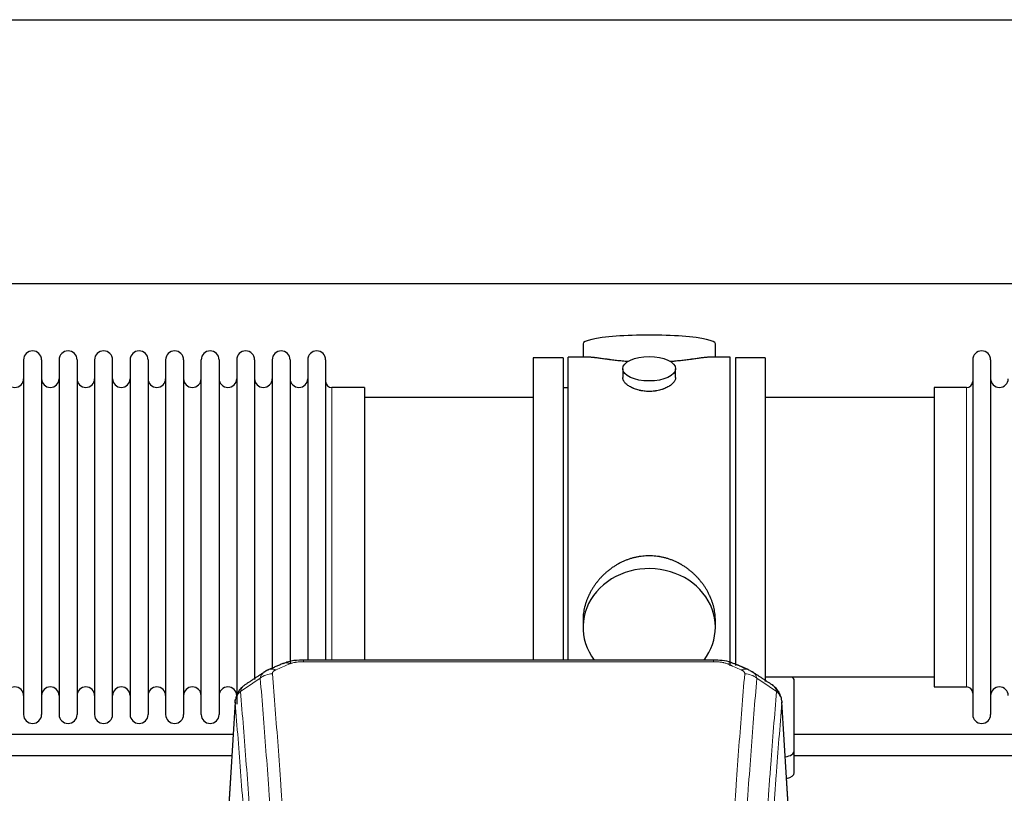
# Model space of a CAD drawing. Header units: inches. Extents: x 0 to 23760, y -13 to 16800.
# Tile 256 of 256: x 18687 to 19247, y 14036 to 14476. Entities that reach past the tile are written whole.
import ezdxf

# ---------------------------------------------------------------- set-up
doc = ezdxf.new("R2010")
doc.units = ezdxf.units.IN
doc.layers.add('1', color=7, linetype='Continuous', true_color=0xffffff)

msp = doc.modelspace()

# ---------------------------------------------------------------- linework, layer by layer
at = {"layer": '1', "color": 2, "linetype": 'Continuous', "lineweight": 25}
for p, q in [((15745.893, 14476.36), (20225.383, 14476.36)), ((15745.893, 14326.36), (20225.383, 14326.36)), ((19007.753, 14292.018), (19007.753, 14284.398)), ((19083.033, 14284.398), (19083.033, 14292.018)), ((18689.593, 14282.868), (18689.593, 14081.068)), ((18699.793, 14282.868), (18699.793, 14081.068)), ((18709.793, 14282.868), (18709.793, 14081.068)), ((18719.993, 14282.868), (18719.993, 14081.068)), ((18729.993, 14282.868), (18729.993, 14081.068)), ((18740.193, 14081.068), (18740.193, 14282.868)), ((18750.193, 14282.868), (18750.193, 14081.068)), ((18760.393, 14282.868), (18760.393, 14081.068)), ((18770.393, 14282.868), (18770.393, 14228.558)), ((18780.593, 14282.868), (18780.593, 14228.558)), ((18790.593, 14228.558), (18790.593, 14282.868)), ((18800.793, 14282.868), (18800.793, 14228.558)), ((18810.793, 14282.868), (18810.793, 14228.558)), ((18820.993, 14282.868), (18820.993, 14228.558)), ((18830.993, 14282.868), (18830.993, 14228.558)), ((18841.193, 14282.868), (18841.193, 14228.558)), ((18851.193, 14282.868), (18851.193, 14228.558)), ((18861.393, 14282.868), (18861.393, 14228.558)), ((18996.393, 14283.968), (18979.393, 14283.968)), ((18979.393, 14283.968), (18979.393, 14181.968)), ((18996.393, 14283.968), (18996.393, 14181.968)), ((18999.393, 14181.968), (18999.393, 14284.398)), ((19010.74, 14284.398), (18999.393, 14284.398)), ((19091.393, 14284.398), (19080.096, 14284.398)), ((19091.393, 14181.968), (19091.393, 14284.398)), ((19111.393, 14283.968), (19094.393, 14283.968)), ((19094.393, 14283.968), (19094.393, 14108.928)), ((19111.393, 14283.968), (19111.393, 14099.868)), ((19229.393, 14282.868), (19229.393, 14081.068)), ((19239.593, 14282.868), (19239.593, 14081.068)), ((19030.345, 14277.765), (19030.345, 14272.8)), ((19060.441, 14272.822), (19060.441, 14277.765)), ((18883.393, 14267.118), (18864.893, 14267.118)), ((18883.393, 14267.118), (18883.393, 14221.286)), ((18999.393, 14266.968), (18996.393, 14266.968)), ((19225.893, 14267.118), (19207.393, 14267.118)), ((19207.393, 14267.118), (19207.393, 14096.818)), ((18979.393, 14261.468), (18883.393, 14261.468)), ((19207.393, 14261.468), (19111.393, 14261.468)), ((18770.393, 14228.558), (18770.393, 14081.068)), ((18780.593, 14228.558), (18780.593, 14081.068)), ((18790.593, 14081.068), (18790.593, 14228.558)), ((18800.793, 14228.558), (18800.793, 14081.068)), ((18810.793, 14228.558), (18810.793, 14086.935)), ((18820.993, 14228.558), (18820.993, 14101.053)), ((18830.993, 14228.558), (18830.993, 14106.827)), ((18841.193, 14228.558), (18841.193, 14110.284)), ((18851.193, 14228.558), (18851.193, 14112.049)), ((18861.393, 14228.558), (18861.393, 14112.049)), ((18883.393, 14221.286), (18883.393, 14112.048)), ((18979.393, 14181.968), (18979.393, 14112.049)), ((18996.393, 14181.968), (18996.393, 14112.049)), ((18999.393, 14112.048), (18999.393, 14181.968)), ((19091.393, 14108.782), (19091.393, 14181.968)), ((19007.753, 14134.739), (19007.753, 14130.714)), ((19083.033, 14130.714), (19083.033, 14134.737)), ((19081.979, 14112.053), (18848.807, 14112.053)), ((19111.393, 14102.468), (19207.393, 14102.468)), ((19127.893, 14060.368), (19127.893, 14100.442)), ((19207.393, 14096.818), (19225.893, 14096.818)), ((18809.875, 14088.256), (18804.625, 14001.62)), ((19126.161, 14001.62), (19120.911, 14088.256)), ((19127.893, 14047.95), (19127.893, 14060.368))]:
    msp.add_line(p, q, dxfattribs=at)
at = {"layer": '1', "color": 110, "linetype": 'Continuous', "lineweight": 13}
for p, q in [((18864.893, 14267.118), (18864.893, 14221.286)), ((19225.893, 14267.118), (19225.893, 14096.818)), ((18864.893, 14221.286), (18864.893, 14112.048)), ((18848.807, 14112.052), (18848.807, 14111.1)), ((19081.979, 14112.051), (19081.979, 14111.1)), ((19081.979, 14111.1), (18848.807, 14111.1)), ((18809.877, 14087.634), (18804.629, 14001.044)), ((19126.157, 14001.044), (19120.909, 14087.634))]:
    msp.add_line(p, q, dxfattribs=at)
at = {"layer": '1', "color": 2, "linetype": 'Continuous', "lineweight": 25}
for centre, radius, start, end in [((18694.693, 14282.868), 5.1, 0, 180), ((18714.893, 14282.868), 5.1, 0, 180), ((18735.093, 14282.868), 5.1, 0, 180), ((18755.293, 14282.868), 5.1, 0, 180), ((18775.493, 14282.868), 5.1, 0, 180), ((18795.693, 14282.868), 5.1, 0, 180), ((18815.893, 14282.868), 5.1, 0, 180), ((18836.093, 14282.868), 5.1, 0, 180), ((18856.293, 14282.868), 5.1, 0, 180), ((19234.493, 14282.868), 5.1, 0, 180), ((18684.593, 14272.118), 5, 180, 0), ((18704.793, 14272.118), 5, 180, 0), ((18724.993, 14272.118), 5, 180, 0), ((18745.193, 14272.118), 5, 180, 0), ((18765.393, 14272.118), 5, 180, 0), ((18785.593, 14272.118), 5, 180, 0), ((18805.793, 14272.118), 5, 180, 0), ((18825.993, 14272.118), 5, 180, 0), ((18846.193, 14272.118), 5, 180, 0), ((18864.893, 14270.618), 3.5, 180, 270), ((19225.893, 14270.618), 3.5, 270, 0), ((19244.593, 14272.118), 5, 180, 0), ((18684.593, 14091.818), 5, 0, 180), ((18704.793, 14091.818), 5, 0, 180), ((18724.993, 14091.818), 5, 0, 180), ((18745.193, 14091.818), 5, 0, 180), ((18765.393, 14091.818), 5, 0, 180), ((18785.593, 14091.818), 5, 0, 180), ((18805.793, 14091.818), 5, 0, 180), ((19225.893, 14093.318), 3.5, 0, 90), ((19244.593, 14091.818), 5, 0, 180), ((18694.693, 14081.068), 5.1, 180, 0), ((18714.893, 14081.068), 5.1, 180, 0), ((18735.093, 14081.068), 5.1, 180, 0), ((18755.293, 14081.068), 5.1, 180, 0), ((18775.493, 14081.068), 5.1, 180, 0), ((18795.693, 14081.068), 5.1, 180, 0), ((19234.493, 14081.068), 5.1, 180, 0)]:
    msp.add_arc(centre, radius, start, end, dxfattribs=at)
for centre, major_axis, ratio, start_param, end_param in [((19045.393, 14292.018), (37.64, 0), 0.1305262, 0, 3.1415927), ((19045.393, 14130.714), (37.64, 0), 0.8870108, 0, 3.7346664), ((19045.393, 14130.714), (37.64, 0), 0.8870108, 5.6900133, 6.2831853), ((18841.048, 14100.89), (3.953, -9.186), 0.6419268, 2.5510147, 3.1418997), ((19097.746, 14097.432), (3.975, 9.176), 0.6408251, 6.1305215, 6.2828467), ((19119.893, 14100.442), (-8, 0), 0.4617486, 3.1415927, 3.722063), ((19119.893, 14060.368), (-8, 0), 0.4617486, 1.9439586, 3.1415927), ((19119.893, 14047.95), (-8, 0), 0.4617486, 2.0459273, 3.1415927)]:
    msp.add_ellipse(centre, major_axis=major_axis, ratio=ratio, start_param=start_param, end_param=end_param, dxfattribs=at)
msp.add_ellipse((19045.393, 14277.765), major_axis=(15.048, 0), ratio=0.4617486, dxfattribs=at)
at = {"layer": '1', "color": 110, "linetype": 'Continuous', "lineweight": 13}
for centre, major_axis, ratio, start_param, end_param in [((18833.04, 14097.432), (3.975, -9.176), 0.6408251, 2.5472213, 3.141301), ((19089.738, 14100.89), (-3.953, -9.186), 0.6419268, 3.1410059, 3.7321706), ((19097.746, 14097.432), (3.975, 9.176), 0.6408251, 6.2828467, 6.8775566), ((18831.068, 14095.24), (-9.964, -0.842), 0.9013977, 4.6363308, 5.3961502), ((19099.718, 14095.24), (-9.964, 0.842), 0.9013977, 4.0286278, 4.7884472)]:
    msp.add_ellipse(centre, major_axis=major_axis, ratio=ratio, start_param=start_param, end_param=end_param, dxfattribs=at)
at = {"layer": '1', "color": 2, "linetype": 'Continuous', "lineweight": 25}
for points, knots in [([(19033.521, 14281.809), (19033.519, 14281.809), (19033.516, 14281.809), (19033.44, 14281.815), (19033.366, 14281.821), (19033.219, 14281.833), (19032.998, 14281.851), (19032.193, 14281.918), (19030.897, 14282.035), (19029.215, 14282.202), (19027.578, 14282.379), (19025.985, 14282.564), (19024.435, 14282.754), (19023.431, 14282.883), (19022.813, 14282.964), (19022.69, 14282.98), (19022.445, 14283.012), (19022.08, 14283.06), (19021.721, 14283.108), (19021.012, 14283.203), (19020.088, 14283.328), (19018.766, 14283.509), (19017.508, 14283.68), (19016.314, 14283.839), (19015.56, 14283.935), (19015.011, 14284.004), (19014.741, 14284.037), (19014.476, 14284.068), (19014.301, 14284.088), (19014.215, 14284.099), (19013.785, 14284.148), (19013.125, 14284.219), (19012.216, 14284.304), (19011.389, 14284.363), (19010.752, 14284.391), (19010.396, 14284.397), (19010.273, 14284.397)], [0, 0, 0, 0, 0.0002215, 0.0002215, 0.0071429, 0.0071429, 0.0140642, 0.027907, 0.083278, 0.1386489, 0.1940199, 0.2493909, 0.3047619, 0.3601329, 0.3601329, 0.3739756, 0.3739756, 0.3878184, 0.4155039, 0.4155039, 0.4708749, 0.5262458, 0.5816168, 0.6369878, 0.6923588, 0.6923588, 0.7200443, 0.733887, 0.733887, 0.7477298, 0.7477298, 0.8031008, 0.8584718, 0.9138427, 0.9692137, 1, 1, 1, 1]), ([(19080.517, 14284.398), (19080.393, 14284.397), (19080.036, 14284.391), (19079.395, 14284.363), (19078.563, 14284.303), (19077.952, 14284.246), (19077.553, 14284.206), (19077.473, 14284.198), (19077.31, 14284.18), (19077.064, 14284.154), (19076.811, 14284.126), (19076.297, 14284.067), (19075.59, 14283.982), (19074.461, 14283.838), (19073.267, 14283.678), (19072.006, 14283.507), (19071.12, 14283.386), (19070.438, 14283.293), (19070.093, 14283.247), (19069.742, 14283.199), (19069.506, 14283.167), (19069.388, 14283.151), (19068.793, 14283.072), (19067.826, 14282.944), (19066.328, 14282.752), (19064.785, 14282.562), (19063.194, 14282.378), (19061.556, 14282.201), (19060.431, 14282.089), (19059.576, 14282.008), (19059.145, 14281.968), (19058.709, 14281.93), (19058.491, 14281.911), (19058.418, 14281.904), (19058.271, 14281.892), (19057.984, 14281.867), (19057.697, 14281.844), (19057.482, 14281.826)], [0, 0, 0, 0, 0.0313476, 0.0871263, 0.142905, 0.1986836, 0.1986836, 0.2126283, 0.2126283, 0.226573, 0.2544623, 0.2544623, 0.310241, 0.3660196, 0.4217983, 0.477577, 0.5333556, 0.5333556, 0.561245, 0.5751896, 0.5751896, 0.5891343, 0.5891343, 0.644913, 0.7006917, 0.7564703, 0.812249, 0.8680277, 0.9238063, 0.9238063, 0.9516957, 0.9656403, 0.9656403, 0.9726127, 0.9726127, 0.979585, 1, 1, 1, 1]), ([(19045.393, 14264.89), (19044.895, 14264.89), (19044.402, 14264.905), (19043.423, 14264.962), (19042.937, 14265.005), (19041.975, 14265.118), (19041.498, 14265.188), (19040.907, 14265.294), (19040.73, 14265.327), (19040.553, 14265.362), (19040.436, 14265.385), (19040.377, 14265.397), (19040.085, 14265.459), (19039.854, 14265.511), (19039.171, 14265.676), (19038.728, 14265.798), (19037.864, 14266.065), (19037.443, 14266.21), (19036.83, 14266.444), (19036.629, 14266.524), (19036.331, 14266.65), (19036.233, 14266.692), (19036.086, 14266.757), (19036.037, 14266.778), (19035.941, 14266.822), (19035.508, 14267.02), (19035.098, 14267.228), (19034.405, 14267.612), (19034.076, 14267.812), (19033.454, 14268.224), (19033.161, 14268.437), (19032.817, 14268.712), (19032.75, 14268.767), (19032.617, 14268.879), (19032.552, 14268.935), (19032.361, 14269.103), (19032.239, 14269.216), (19031.891, 14269.556), (19031.682, 14269.786), (19031.306, 14270.249), (19031.14, 14270.483), (19030.925, 14270.836), (19030.859, 14270.954), (19030.784, 14271.103), (19030.769, 14271.132), (19030.74, 14271.192), (19030.726, 14271.221), (19030.685, 14271.311), (19030.659, 14271.37), (19030.538, 14271.666), (19030.466, 14271.9), (19030.37, 14272.364), (19030.345, 14272.593), (19030.345, 14272.823), (19030.345, 14272.827), (19030.345, 14272.83)], [0, 0, 0, 0, 0.0624454, 0.0624454, 0.1248907, 0.1248907, 0.1873361, 0.1873361, 0.2029474, 0.2107531, 0.2107531, 0.2185588, 0.2185588, 0.2497814, 0.2497814, 0.3122268, 0.3122268, 0.3746722, 0.3746722, 0.4058948, 0.4058948, 0.4215062, 0.4215062, 0.4293119, 0.4293119, 0.4371175, 0.4995629, 0.4995629, 0.5620082, 0.5620082, 0.6244536, 0.6244536, 0.6400649, 0.6400649, 0.6556763, 0.6556763, 0.686899, 0.686899, 0.7493443, 0.7493443, 0.8117897, 0.8117897, 0.8430124, 0.8430124, 0.850818, 0.850818, 0.8586237, 0.8586237, 0.874235, 0.874235, 0.9366804, 0.9366804, 0.9991258, 0.9991258, 1, 1, 1, 1]), ([(19060.441, 14272.826), (19060.441, 14272.598), (19060.417, 14272.368), (19060.321, 14271.905), (19060.249, 14271.672), (19060.059, 14271.203), (19059.94, 14270.967), (19059.761, 14270.672), (19059.723, 14270.612), (19059.665, 14270.524), (19059.645, 14270.494), (19059.605, 14270.435), (19059.502, 14270.287), (19059.391, 14270.14), (19059.109, 14269.791), (19058.899, 14269.561), (19058.438, 14269.109), (19058.186, 14268.886), (19057.777, 14268.558), (19057.635, 14268.45), (19057.414, 14268.289), (19057.339, 14268.236), (19057.187, 14268.129), (19057.11, 14268.077), (19056.718, 14267.816), (19056.388, 14267.616), (19055.695, 14267.232), (19055.333, 14267.048), (19054.576, 14266.697), (19054.182, 14266.53), (19053.719, 14266.353), (19053.667, 14266.334), (19053.563, 14266.295), (19053.511, 14266.276), (19053.354, 14266.219), (19053.038, 14266.107), (19052.717, 14266.002), (19052.067, 14265.801), (19051.624, 14265.679), (19050.719, 14265.459), (19050.257, 14265.362), (19049.55, 14265.235), (19049.312, 14265.196), (19048.951, 14265.142), (19048.83, 14265.125), (19048.588, 14265.093), (19048.466, 14265.078), (19047.859, 14265.006), (19047.369, 14264.963), (19046.386, 14264.905), (19045.891, 14264.89), (19045.393, 14264.89)], [0, 0, 0, 0, 0.0621483, 0.0621483, 0.1246718, 0.1246718, 0.1871952, 0.1871952, 0.2028261, 0.2028261, 0.2106415, 0.2106415, 0.2184569, 0.2497186, 0.2497186, 0.3122421, 0.3122421, 0.3747655, 0.3747655, 0.4060273, 0.4060273, 0.4216581, 0.4216581, 0.437289, 0.437289, 0.4998124, 0.4998124, 0.5623359, 0.5623359, 0.6248593, 0.6248593, 0.6326748, 0.6326748, 0.6404902, 0.6404902, 0.656121, 0.6873828, 0.6873828, 0.7499062, 0.7499062, 0.8124297, 0.8124297, 0.8436914, 0.8436914, 0.8593222, 0.8593222, 0.8749531, 0.8749531, 0.9374766, 0.9374766, 1, 1, 1, 1]), ([(19083.033, 14134.701), (19083.032, 14135.234), (19083.017, 14135.77), (19082.972, 14136.589), (19082.949, 14136.939), (19082.918, 14137.29), (19082.906, 14137.431), (19082.899, 14137.501), (19082.879, 14137.713), (19082.807, 14138.416), (19082.634, 14139.68), (19082.313, 14141.357), (19081.905, 14143.027), (19081.409, 14144.688), (19080.825, 14146.342), (19080.377, 14147.438), (19080.079, 14148.121), (19080.018, 14148.258), (19079.895, 14148.53), (19079.708, 14148.937), (19079.514, 14149.341), (19079.116, 14150.144), (19078.56, 14151.203), (19077.652, 14152.755), (19076.669, 14154.27), (19075.612, 14155.747), (19074.858, 14156.706), (19074.273, 14157.416), (19074.075, 14157.651), (19073.773, 14158.001), (19073.672, 14158.117), (19073.467, 14158.348), (19072.954, 14158.923), (19072.003, 14159.928), (19070.678, 14161.207), (19069.297, 14162.424), (19067.86, 14163.578), (19066.365, 14164.668), (19065.33, 14165.351), (19064.539, 14165.847), (19064.272, 14166.009), (19063.936, 14166.208), (19063.869, 14166.248), (19063.734, 14166.327), (19063.532, 14166.444), (19062.786, 14166.869), (19061.551, 14167.522), (19059.871, 14168.309), (19058.158, 14169.011), (19056.412, 14169.627), (19054.632, 14170.155), (19053.423, 14170.448), (19052.507, 14170.644), (19052.201, 14170.705), (19051.815, 14170.777), (19051.738, 14170.791), (19051.584, 14170.819), (19051.352, 14170.86), (19050.503, 14171.002), (19049.114, 14171.186), (19047.26, 14171.333), (19045.407, 14171.383), (19043.552, 14171.335), (19041.698, 14171.189), (19040.461, 14171.025), (19039.688, 14170.902), (19039.533, 14170.877), (19039.224, 14170.823), (19038.761, 14170.74), (19038.301, 14170.648), (19037.386, 14170.453), (19036.176, 14170.161), (19034.394, 14169.634), (19032.643, 14169.017), (19030.923, 14168.313), (19029.797, 14167.786), (19028.96, 14167.368), (19028.682, 14167.226), (19028.337, 14167.043), (19028.199, 14166.969), (19027.924, 14166.82), (19027.173, 14166.404), (19025.97, 14165.691), (19024.422, 14164.669), (19022.929, 14163.58), (19021.489, 14162.424), (19020.103, 14161.203), (19019.214, 14160.345), (19018.725, 14159.85), (19018.67, 14159.794), (19018.562, 14159.684), (19018.508, 14159.628), (19018.347, 14159.461), (19018.027, 14159.126), (19017.713, 14158.787), (19017.096, 14158.103), (19016.298, 14157.177), (19015.172, 14155.745), (19014.118, 14154.272), (19013.136, 14152.758), (19012.226, 14151.205), (19011.669, 14150.142), (19011.336, 14149.469), (19011.27, 14149.334), (19011.14, 14149.064), (19010.948, 14148.658), (19010.764, 14148.251), (19010.408, 14147.436), (19009.962, 14146.345), (19009.38, 14144.697), (19008.885, 14143.04), (19008.476, 14141.373), (19008.155, 14139.696), (19008, 14138.571), (19007.923, 14137.867), (19007.908, 14137.726), (19007.881, 14137.444), (19007.843, 14137.023), (19007.814, 14136.603), (19007.769, 14135.778), (19007.754, 14135.235), (19007.753, 14134.696)], [0, 0, 0, 0, 0.0151373, 0.0151373, 0.0229562, 0.0249109, 0.0249109, 0.0268656, 0.0268656, 0.030775, 0.0464127, 0.0620504, 0.0776881, 0.0933258, 0.1089635, 0.1246012, 0.1246012, 0.1285107, 0.1285107, 0.1324201, 0.1402389, 0.1402389, 0.1558766, 0.1715144, 0.1871521, 0.2027898, 0.2184275, 0.2184275, 0.2262463, 0.2262463, 0.2301558, 0.2301558, 0.2340652, 0.2497029, 0.2653406, 0.2809783, 0.296616, 0.3122537, 0.3278914, 0.3278914, 0.3357103, 0.3357103, 0.337665, 0.337665, 0.3396197, 0.3435291, 0.3591668, 0.3748045, 0.3904422, 0.4060799, 0.4217176, 0.4373554, 0.4373554, 0.4451742, 0.4451742, 0.4471289, 0.4471289, 0.4490836, 0.4529931, 0.4686308, 0.4842685, 0.4999062, 0.5155439, 0.5311816, 0.5468193, 0.5468193, 0.5507287, 0.5507287, 0.5546381, 0.562457, 0.562457, 0.5780947, 0.5937324, 0.6093701, 0.6250078, 0.6406455, 0.6406455, 0.6484644, 0.6484644, 0.6504191, 0.6523738, 0.6562832, 0.6719209, 0.6875586, 0.7031963, 0.7188341, 0.7344718, 0.7501095, 0.7501095, 0.7520642, 0.7520642, 0.7540189, 0.7540189, 0.7579283, 0.7657472, 0.7657472, 0.7813849, 0.7970226, 0.8126603, 0.828298, 0.8439357, 0.8595734, 0.8595734, 0.8634828, 0.8634828, 0.8673923, 0.8752111, 0.8752111, 0.8908488, 0.9064865, 0.9221242, 0.9377619, 0.9533996, 0.9690373, 0.9690373, 0.9729468, 0.9729468, 0.9768562, 0.984675, 0.984675, 1, 1, 1, 1]), ([(18850.106, 14112.036), (18848.879, 14112.077), (18845.532, 14112.001), (18840.991, 14111.606), (18838.147, 14110.354), (18837.195, 14109.84)], [0, 0, 0, 0, 0.2689022, 0.746869, 1, 1, 1, 1]), ([(19093.635, 14109.963), (19093.126, 14110.234), (19091.031, 14111.217), (19087.063, 14111.865), (19083.63, 14112.012), (19081.976, 14111.935)], [0, 0, 0, 0, 0.1499654, 0.6035607, 1, 1, 1, 1]), ([(19102.569, 14106.115), (19102.859, 14105.999), (19103.136, 14105.875), (19103.465, 14105.706), (19103.53, 14105.672), (19103.658, 14105.602), (19103.721, 14105.567), (19103.908, 14105.458), (19104.028, 14105.384), (19104.148, 14105.305), (19104.151, 14105.303), (19104.154, 14105.301)], [0, 0, 0, 0, 0.496586, 0.496586, 0.6207325, 0.6207325, 0.744879, 0.744879, 0.9931719, 0.9931719, 1, 1, 1, 1]), ([(18814.818, 14097.444), (18814.298, 14097.071), (18813.241, 14096.162), (18811.877, 14094.379), (18810.824, 14092.224), (18810.408, 14090.698), (18810.273, 14089.924)], [0, 0, 0, 0, 0.2123708, 0.4683651, 0.7393635, 1, 1, 1, 1]), ([(19120.827, 14088.917), (19120.715, 14089.867), (19120.272, 14091.706), (19118.98, 14094.321), (19117.298, 14096.419), (19116.008, 14097.462), (19115.386, 14097.882)], [0, 0, 0, 0, 0.2790385, 0.5536712, 0.8024065, 1, 1, 1, 1]), ([(18809.877, 14087.634), (18809.876, 14087.645), (18809.875, 14087.669), (18809.873, 14087.704), (18809.871, 14087.739), (18809.87, 14087.774), (18809.869, 14087.809), (18809.868, 14087.844), (18809.867, 14087.879), (18809.867, 14087.914), (18809.867, 14087.949), (18809.867, 14087.984), (18809.867, 14088.018), (18809.867, 14088.053), (18809.868, 14088.087), (18809.869, 14088.122), (18809.87, 14088.156), (18809.872, 14088.191), (18809.874, 14088.225), (18809.875, 14088.259), (18809.878, 14088.294), (18809.88, 14088.328), (18809.883, 14088.362), (18809.885, 14088.396), (18809.888, 14088.43), (18809.892, 14088.464), (18809.895, 14088.498), (18809.899, 14088.531), (18809.903, 14088.565), (18809.907, 14088.599), (18809.912, 14088.632), (18809.916, 14088.666), (18809.921, 14088.699), (18809.926, 14088.733), (18809.932, 14088.766), (18809.937, 14088.8), (18809.943, 14088.833), (18809.949, 14088.866), (18809.955, 14088.899), (18809.962, 14088.932), (18809.969, 14088.965), (18809.976, 14088.998), (18809.983, 14089.031), (18809.99, 14089.064), (18809.998, 14089.096), (18810.006, 14089.129), (18810.014, 14089.161), (18810.022, 14089.194), (18810.03, 14089.226), (18810.039, 14089.259), (18810.048, 14089.291), (18810.057, 14089.323), (18810.066, 14089.355), (18810.076, 14089.388), (18810.086, 14089.42), (18810.096, 14089.451), (18810.106, 14089.483), (18810.116, 14089.515), (18810.127, 14089.547), (18810.138, 14089.579), (18810.149, 14089.61), (18810.16, 14089.642), (18810.172, 14089.673), (18810.184, 14089.704), (18810.194, 14089.731), (18810.2, 14089.746), (18810.202, 14089.751)], [0, 0, 0, 0, 0.0160287, 0.0320483, 0.0480589, 0.0640604, 0.080053, 0.0960364, 0.1120109, 0.1279763, 0.1439327, 0.1598801, 0.1758184, 0.1917478, 0.2076681, 0.2235794, 0.2394817, 0.255375, 0.2712593, 0.2871346, 0.3030009, 0.3188582, 0.3347065, 0.3505458, 0.3663762, 0.3821975, 0.3980099, 0.4138133, 0.4296077, 0.4453931, 0.4611696, 0.4769371, 0.4926957, 0.5084453, 0.5241859, 0.5399176, 0.5556403, 0.5713541, 0.5870589, 0.6027548, 0.6184418, 0.6341198, 0.6497889, 0.6654491, 0.6811003, 0.6967426, 0.712376, 0.7280004, 0.743616, 0.7592226, 0.7748203, 0.7904091, 0.8059891, 0.8215601, 0.8371222, 0.8526754, 0.8682197, 0.8837552, 0.8992817, 0.9147994, 0.9303082, 0.9458081, 0.9612991, 0.9767813, 0.9922546, 1, 1, 1, 1]), ([(19120.826, 14088.924), (19120.837, 14088.867), (19120.892, 14088.559), (19120.92, 14088.222), (19120.919, 14087.916), (19120.918, 14087.846), (19120.916, 14087.775), (19120.913, 14087.705), (19120.91, 14087.657), (19120.909, 14087.634)], [0, 0, 0, 0, 0.135601, 0.730798, 0.7844814, 0.8382432, 0.8920836, 0.9460025, 1, 1, 1, 1]), ([(19368.735, 14069.678), (19365.544, 14069.678), (19285.255, 14069.678), (19204.966, 14069.678), (19127.869, 14069.678)], [0, 0, 0, 0, 0.0397483, 1, 1, 1, 1])]:
    msp.add_open_spline(points, degree=3, knots=knots, dxfattribs=at)
for points, degree in [([(18829.095, 14106.537), (18827.733, 14106.233), (18826.744, 14105.303)], 2), ([(18837.095, 14110.072), (18829.065, 14106.603)], 1), ([(19101.721, 14106.608), (19097.705, 14108.35), (19093.691, 14110.068)], 2), ([(18826.674, 14105.33), (18821.045, 14101.608), (18815.423, 14097.898)], 2), ([(19115.363, 14097.897), (19109.749, 14101.603), (19104.126, 14105.321)], 2), ([(18808.784, 14069.678), (18728.495, 14069.678), (18648.206, 14069.678), (18567.917, 14069.678)], 3), ([(18567.917, 14057.678), (18647.96, 14057.678), (18728.002, 14057.678), (18808.044, 14057.678)], 3), ([(19127.869, 14057.678), (19207.911, 14057.678), (19287.954, 14057.678), (19367.996, 14057.678)], 3)]:
    msp.add_open_spline(points, degree=degree, dxfattribs=at)
at = {"layer": '1', "color": 110, "linetype": 'Continuous', "lineweight": 13}
for points, knots in [([(18831.068, 14104.259), (18831.059, 14104.362), (18831.061, 14104.464), (18831.078, 14104.591), (18831.083, 14104.616), (18831.092, 14104.667), (18831.098, 14104.693), (18831.117, 14104.769), (18831.132, 14104.819), (18831.188, 14104.969), (18831.236, 14105.068), (18831.357, 14105.262), (18831.429, 14105.358), (18831.555, 14105.499), (18831.6, 14105.546), (18831.672, 14105.616), (18831.697, 14105.639), (18831.748, 14105.685), (18831.775, 14105.708), (18831.909, 14105.821), (18832.027, 14105.908), (18832.283, 14106.076), (18832.421, 14106.157), (18832.716, 14106.314), (18832.873, 14106.389), (18833.04, 14106.461)], [0, 0, 0, 0, 0.125, 0.125, 0.15625, 0.15625, 0.1875, 0.1875, 0.25, 0.25, 0.375, 0.375, 0.5, 0.5, 0.5625, 0.5625, 0.59375, 0.59375, 0.625, 0.625, 0.75, 0.75, 0.875, 0.875, 1, 1, 1, 1]), ([(18841.048, 14109.933), (18841.174, 14109.987), (18841.304, 14110.039), (18841.505, 14110.114), (18841.573, 14110.139), (18841.711, 14110.187), (18841.781, 14110.21), (18842.133, 14110.325), (18842.427, 14110.407), (18843.038, 14110.557), (18843.354, 14110.625), (18843.761, 14110.7), (18843.843, 14110.715), (18844.008, 14110.743), (18844.091, 14110.757), (18844.339, 14110.797), (18844.505, 14110.821), (18845.006, 14110.889), (18845.344, 14110.928), (18846.023, 14110.992), (18846.366, 14111.019), (18847.055, 14111.06), (18847.403, 14111.075), (18848.101, 14111.095), (18848.453, 14111.1), (18848.807, 14111.1)], [0, 0, 0, 0, 0.0625, 0.0625, 0.09375, 0.09375, 0.125, 0.125, 0.25, 0.25, 0.375, 0.375, 0.40625, 0.40625, 0.4375, 0.4375, 0.5, 0.5, 0.625, 0.625, 0.75, 0.75, 0.875, 0.875, 1, 1, 1, 1]), ([(19081.979, 14111.1), (19082.333, 14111.1), (19082.686, 14111.095), (19083.127, 14111.082), (19083.215, 14111.079), (19083.392, 14111.073), (19083.48, 14111.07), (19083.743, 14111.058), (19083.918, 14111.049), (19084.44, 14111.017), (19084.785, 14110.991), (19085.467, 14110.925), (19085.805, 14110.886), (19086.472, 14110.795), (19086.802, 14110.742), (19087.168, 14110.674), (19087.209, 14110.666), (19087.289, 14110.65), (19087.41, 14110.627), (19087.687, 14110.569), (19087.919, 14110.516), (19088.374, 14110.403), (19088.665, 14110.321), (19089.222, 14110.14), (19089.487, 14110.041), (19089.738, 14109.933)], [0, 0, 0, 0, 0.125, 0.125, 0.15625, 0.15625, 0.1875, 0.1875, 0.25, 0.25, 0.375, 0.375, 0.5, 0.5, 0.625, 0.625, 0.640625, 0.640625, 0.65625, 0.6875, 0.75, 0.75, 0.875, 0.875, 1, 1, 1, 1]), ([(19097.746, 14106.461), (19097.913, 14106.389), (19098.071, 14106.313), (19098.257, 14106.214), (19098.293, 14106.194), (19098.366, 14106.154), (19098.401, 14106.134), (19098.506, 14106.072), (19098.573, 14106.03), (19098.765, 14105.903), (19098.999, 14105.729), (19099.19, 14105.546), (19099.316, 14105.404), (19099.355, 14105.356), (19099.41, 14105.284), (19099.427, 14105.259), (19099.461, 14105.211), (19099.477, 14105.186), (19099.552, 14105.063), (19099.6, 14104.964), (19099.673, 14104.765), (19099.698, 14104.665), (19099.725, 14104.463), (19099.727, 14104.362), (19099.718, 14104.259)], [0, 0, 0, 0, 0.125, 0.125, 0.15625, 0.15625, 0.1875, 0.1875, 0.25, 0.25, 0.375, 0.5, 0.5, 0.5625, 0.5625, 0.59375, 0.59375, 0.625, 0.625, 0.75, 0.75, 0.875, 0.875, 1, 1, 1, 1]), ([(18824.184, 14101.67), (18824.221, 14101.915), (18824.274, 14102.153), (18824.362, 14102.444), (18824.381, 14102.502), (18824.42, 14102.617), (18824.441, 14102.674), (18824.507, 14102.843), (18824.555, 14102.955), (18824.711, 14103.283), (18824.953, 14103.705), (18825.261, 14104.096), (18825.517, 14104.379), (18825.629, 14104.494), (18825.747, 14104.606), (18825.795, 14104.651), (18825.819, 14104.673), (18825.893, 14104.739), (18825.943, 14104.783), (18826.197, 14104.997), (18826.415, 14105.159), (18826.656, 14105.317), (18826.665, 14105.323), (18826.674, 14105.329)], [0, 0, 0, 0, 0.1656246, 0.1656246, 0.2070308, 0.2070308, 0.2484369, 0.2484369, 0.3312492, 0.3312492, 0.4968738, 0.6624984, 0.6624984, 0.7453108, 0.7660138, 0.7660138, 0.7867169, 0.7867169, 0.8281231, 0.8281231, 0.9937477, 0.9937477, 1, 1, 1, 1]), ([(18836.158, 13919.232), (18835.72, 13927.8), (18834.829, 13944.699), (18833.907, 13961.122), (18833.204, 13973.26), (18832.968, 13977.277), (18832.491, 13985.25), (18832.251, 13989.207), (18831.525, 14000.988), (18831.033, 14008.721), (18830.408, 14018.234), (18830.283, 14020.129), (18830.031, 14023.903), (18829.653, 14029.541), (18829.27, 14035.109), (18828.498, 14046.15), (18827.454, 14060.623), (18825.845, 14081.583), (18824.742, 14095.058), (18824.184, 14101.67)], [0, 0, 0, 0, 0.125, 0.25, 0.25, 0.3125, 0.3125, 0.375, 0.375, 0.5, 0.5, 0.53125, 0.53125, 0.5625, 0.625, 0.625, 0.75, 0.875, 1, 1, 1, 1]), ([(18831.068, 14104.259), (18831.625, 14097.64), (18832.726, 14084.149), (18834.333, 14063.165), (18835.376, 14048.676), (18836.146, 14037.621), (18836.529, 14032.047), (18836.907, 14026.403), (18837.158, 14022.624), (18837.284, 14020.727), (18837.907, 14011.203), (18838.398, 14003.461), (18839.124, 13991.666), (18839.364, 13987.704), (18839.839, 13979.721), (18840.075, 13975.7), (18840.777, 13963.547), (18841.698, 13947.105), (18842.588, 13930.187), (18843.026, 13921.608)], [0, 0, 0, 0, 0.125, 0.25, 0.375, 0.375, 0.4375, 0.46875, 0.46875, 0.5, 0.5, 0.625, 0.625, 0.6875, 0.6875, 0.75, 0.75, 0.875, 1, 1, 1, 1]), ([(19087.76, 13921.608), (19088.198, 13930.187), (19089.088, 13947.105), (19090.009, 13963.547), (19090.711, 13975.7), (19090.947, 13979.721), (19091.422, 13987.704), (19091.662, 13991.666), (19092.388, 14003.461), (19092.879, 14011.203), (19093.502, 14020.727), (19093.628, 14022.624), (19093.879, 14026.403), (19094.257, 14032.047), (19094.64, 14037.621), (19095.41, 14048.676), (19096.453, 14063.165), (19098.06, 14084.149), (19099.161, 14097.64), (19099.718, 14104.259)], [0, 0, 0, 0, 0.125, 0.25, 0.25, 0.3125, 0.3125, 0.375, 0.375, 0.5, 0.5, 0.53125, 0.53125, 0.5625, 0.625, 0.625, 0.75, 0.875, 1, 1, 1, 1]), ([(19106.602, 14101.67), (19106.044, 14095.058), (19104.941, 14081.583), (19103.332, 14060.623), (19102.288, 14046.15), (19101.516, 14035.109), (19101.133, 14029.541), (19100.755, 14023.903), (19100.503, 14020.129), (19100.378, 14018.234), (19099.753, 14008.721), (19099.261, 14000.988), (19098.535, 13989.207), (19098.295, 13985.25), (19097.818, 13977.277), (19097.582, 13973.26), (19096.879, 13961.122), (19095.957, 13944.699), (19095.066, 13927.8), (19094.628, 13919.232)], [0, 0, 0, 0, 0.125, 0.25, 0.375, 0.375, 0.4375, 0.46875, 0.46875, 0.5, 0.5, 0.625, 0.625, 0.6875, 0.6875, 0.75, 0.75, 0.875, 1, 1, 1, 1]), ([(19104.154, 14105.301), (19104.384, 14105.15), (19104.815, 14104.828), (19105.185, 14104.472), (19105.441, 14104.189), (19105.522, 14104.093), (19105.638, 14103.945), (19105.676, 14103.895), (19105.749, 14103.795), (19105.785, 14103.744), (19105.958, 14103.488), (19106.078, 14103.276), (19106.285, 14102.84), (19106.459, 14102.39), (19106.565, 14101.915), (19106.602, 14101.67)], [0, 0, 0, 0, 0.1647526, 0.331802, 0.331802, 0.4153268, 0.4153268, 0.4570892, 0.4570892, 0.4988515, 0.4988515, 0.665901, 0.665901, 0.8329505, 1, 1, 1, 1]), ([(18812.932, 14094.25), (18813.061, 14094.774), (18813.24, 14095.264), (18813.696, 14096.162), (18813.974, 14096.57), (18814.462, 14097.117), (18814.636, 14097.288), (18815.002, 14097.602), (18815.193, 14097.745), (18815.394, 14097.878)], [0, 0, 0, 0, 0.335226, 0.335226, 0.6704519, 0.6704519, 0.8380649, 0.8380649, 1, 1, 1, 1]), ([(19115.393, 14097.877), (19115.594, 14097.745), (19115.784, 14097.601), (19116.15, 14097.288), (19116.324, 14097.117), (19116.812, 14096.57), (19117.09, 14096.162), (19117.546, 14095.264), (19117.725, 14094.774), (19117.853, 14094.25)], [0, 0, 0, 0, 0.1617419, 0.1617419, 0.3293935, 0.3293935, 0.6646968, 0.6646968, 1, 1, 1, 1]), ([(18809.877, 14087.634), (18809.907, 14088.24), (18809.997, 14088.845), (18810.22, 14089.738), (18810.308, 14090.033), (18810.514, 14090.615), (18810.632, 14090.903), (18810.893, 14091.467), (18811.037, 14091.744), (18811.351, 14092.285), (18811.521, 14092.549), (18811.885, 14093.063), (18812.079, 14093.312), (18812.49, 14093.794), (18812.706, 14094.027), (18812.932, 14094.25)], [0, 0, 0, 0, 0.25, 0.25, 0.375, 0.375, 0.5, 0.5, 0.625, 0.625, 0.75, 0.75, 0.875, 0.875, 1, 1, 1, 1]), ([(18812.932, 14094.25), (18813.504, 14087.559), (18814.631, 14073.916), (18816.277, 14052.675), (18817.343, 14037.995), (18818.131, 14026.792), (18818.523, 14021.142), (18818.974, 14014.464), (18819.167, 14011.584), (18819.295, 14009.661), (18819.359, 14008.696), (18819.677, 14003.867), (18820.057, 13998.023), (18820.495, 13991.123), (18820.681, 13988.148), (18820.806, 13986.161), (18820.867, 13985.165), (18821.424, 13976.187), (18822.396, 13959.98), (18823.807, 13934.927), (18824.716, 13917.731), (18825.162, 13909.009)], [0, 0, 0, 0, 0.125, 0.25, 0.375, 0.375, 0.4375, 0.46875, 0.484375, 0.484375, 0.5, 0.5, 0.5625, 0.59375, 0.609375, 0.609375, 0.625, 0.625, 0.75, 0.875, 1, 1, 1, 1]), ([(19105.624, 13909.009), (19105.68, 13910.1), (19105.736, 13911.188), (19105.848, 13913.361), (19106.016, 13916.614), (19106.412, 13924.164), (19106.756, 13930.566), (19107.449, 13943.275), (19108.389, 13959.973), (19109.848, 13984.274), (19110.852, 13999.979), (19111.426, 14008.673), (19111.49, 14009.637), (19111.618, 14011.561), (19111.81, 14014.441), (19112.262, 14021.12), (19112.653, 14026.772), (19112.982, 14031.443), (19113.048, 14032.375), (19113.18, 14034.235), (19113.378, 14037.019), (19113.843, 14043.473), (19114.246, 14048.931), (19115.057, 14059.75), (19116.154, 14073.915), (19117.282, 14087.559), (19117.853, 14094.25)], [0, 0, 0, 0, 0.015625, 0.015625, 0.03125, 0.0625, 0.125, 0.125, 0.25, 0.375, 0.5, 0.5, 0.515625, 0.515625, 0.53125, 0.5625, 0.625, 0.625, 0.640625, 0.640625, 0.65625, 0.6875, 0.75, 0.75, 0.875, 1, 1, 1, 1]), ([(19117.853, 14094.25), (19118.08, 14094.027), (19118.296, 14093.794), (19118.706, 14093.312), (19118.901, 14093.063), (19119.265, 14092.549), (19119.435, 14092.285), (19119.749, 14091.744), (19119.893, 14091.467), (19120.154, 14090.903), (19120.272, 14090.615), (19120.478, 14090.033), (19120.566, 14089.738), (19120.789, 14088.845), (19120.879, 14088.24), (19120.909, 14087.634)], [0, 0, 0, 0, 0.125, 0.125, 0.25, 0.25, 0.375, 0.375, 0.5, 0.5, 0.625, 0.625, 0.75, 0.75, 1, 1, 1, 1]), ([(18822.072, 13902.948), (18821.627, 13911.642), (18820.722, 13928.784), (18819.315, 13953.758), (18818.345, 13969.916), (18817.79, 13978.866), (18817.728, 13979.859), (18817.605, 13981.84), (18817.419, 13984.806), (18816.982, 13991.685), (18816.603, 13997.511), (18816.285, 14002.326), (18816.222, 14003.288), (18816.094, 14005.206), (18815.902, 14008.077), (18815.452, 14014.735), (18815.062, 14020.368), (18814.276, 14031.539), (18813.212, 14046.175), (18811.571, 14067.357), (18810.447, 14080.961), (18809.877, 14087.634)], [0, 0, 0, 0, 0.125, 0.25, 0.375, 0.375, 0.390625, 0.390625, 0.40625, 0.4375, 0.5, 0.5, 0.515625, 0.515625, 0.53125, 0.5625, 0.625, 0.625, 0.75, 0.875, 1, 1, 1, 1]), ([(19120.909, 14087.634), (19120.339, 14080.961), (19119.215, 14067.355), (19118.12, 14053.23), (19117.311, 14042.442), (19116.909, 14037), (19116.446, 14030.565), (19116.248, 14027.789), (19116.116, 14025.934), (19116.051, 14025.005), (19115.723, 14020.348), (19115.333, 14014.712), (19114.882, 14008.053), (19114.69, 14005.182), (19114.563, 14003.263), (19114.499, 14002.302), (19113.927, 13993.634), (19112.925, 13977.977), (19111.471, 13953.75), (19110.064, 13928.782), (19109.159, 13911.642), (19108.714, 13902.948)], [0, 0, 0, 0, 0.125, 0.25, 0.25, 0.3125, 0.34375, 0.359375, 0.359375, 0.375, 0.375, 0.4375, 0.46875, 0.484375, 0.484375, 0.5, 0.5, 0.625, 0.75, 0.875, 1, 1, 1, 1])]:
    msp.add_open_spline(points, degree=3, knots=knots, dxfattribs=at)
for points in [[(18841.048, 14109.933), (18838.379, 14108.779), (18835.709, 14107.622), (18833.04, 14106.461)], [(19097.746, 14106.461), (19095.076, 14107.622), (19092.407, 14108.779), (19089.738, 14109.933)], [(18824.184, 14101.67), (18820.432, 14099.194), (18816.681, 14096.721), (18812.932, 14094.25)], [(19117.853, 14094.25), (19114.105, 14096.721), (19110.354, 14099.194), (19106.602, 14101.67)]]:
    msp.add_open_spline(points, degree=3, dxfattribs=at)

doc.saveas('drawing.dxf')
